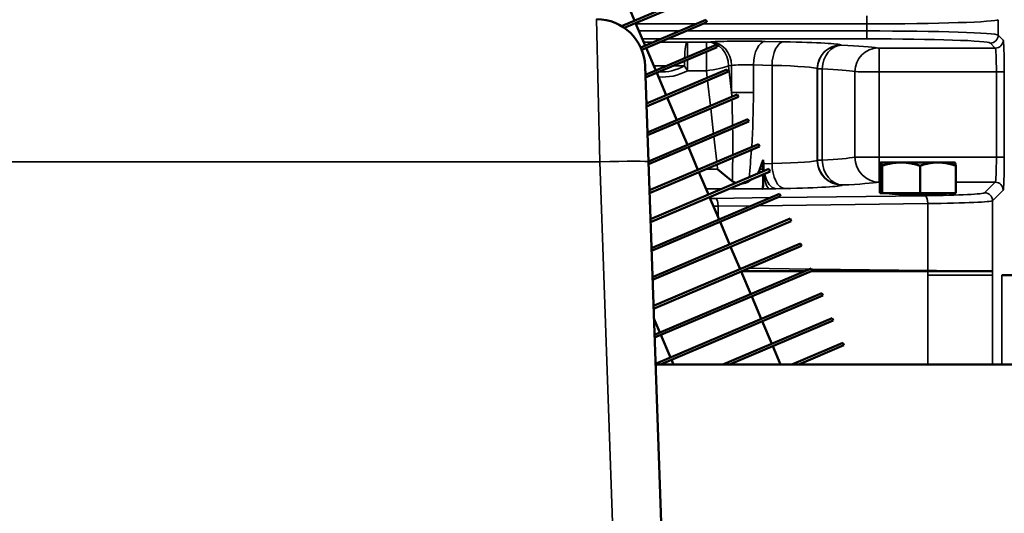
# Model space of a CAD drawing. Header units: inches. Extents: x 1 to 237, y 4 to 150.
# Tile 70 of 148: x 114.27 to 121.76, y 118.22 to 121.98. Entities that reach past the tile are written whole.
import ezdxf

# ---------------------------------------------------------------- set-up
doc = ezdxf.new("R2010")
doc.units = ezdxf.units.IN
doc.header["$LTSCALE"] = 7
doc.header["$MEASUREMENT"] = 0
for name, color, linetype, lineweight in [('Dimension (ANSI)', 7, 'Continuous', 25), ('Visible (ANSI)', 7, 'Continuous', 50), ('Visible Narrow (ANSI)', 7, 'Continuous', 35)]:
    doc.layers.add(name, color=color, linetype=linetype, lineweight=lineweight)
doc.styles.add('Dimension Text', font='tahoma.ttf')
doc.dimstyles.new('Dual Dimension', dxfattribs={"dimscale": 7, "dimtxt": 0.12, "dimasz": 0.098425, "dimexe": 0.125, "dimexo": 0.0625, "dimgap": 0.031496, "dimtad": 0, "dimtih": 1, "dimtoh": 1, "dimrnd": 1e-08, "dimzin": 4, "dimdsep": 46, "dimtxsty": 'Dimension Text', "dimcen": 0.09, "dimdle": 0.393701, "dimclrd": 256, "dimclre": 256, "dimclrt": 256, "dimadec": 0, "dimazin": 1, "dimtfac": 1, "dimtofl": 0, "dimtmove": 0, "dimatfit": 3, "dimfxl": 1, "dimtolj": 1, "dimtzin": 4, "dimlwd": -1, "dimlwe": -1, "dimarcsym": 0})

# ---------------------------------------------------------------- blocks, each defined once
blk = doc.blocks.new('*D10')
at = {"layer": 'Defpoints', "color": 0, "transparency": 16777216}
for p in [(131.3383, 137.621), (131.3383, 124.9932), (102.5867, 109.4322)]:
    blk.add_point(p, dxfattribs=at)
at = {"layer": 'Dimension (ANSI)', "transparency": 16777216}
for p, q in [((102.5867, 109.8697), (102.5867, 138.496)), ((131.3383, 125.4307), (131.3383, 138.496)), ((103.2756, 137.621), (113.0514, 137.621)), ((130.6494, 137.621), (120.8736, 137.621))]:
    blk.add_line(p, q, dxfattribs=at)
for points in [[(103.2756, 137.7358), (103.2756, 137.5062), (102.5867, 137.621)], [(130.6494, 137.7358), (130.6494, 137.5062), (131.3383, 137.621)]]:
    blk.add_solid(points, dxfattribs=at)
at = {"layer": 'Dimension (ANSI)', "transparency": 16777216, "insert": (116.9625, 137.621), "char_height": 0.84, "attachment_point": 5, "style": 'Dimension Text'}
blk.add_mtext('\\A1;{\\H3.0x;(}\\S28.75^ 730.3 mm;{\\H3.0x;)}', dxfattribs=at)

msp = doc.modelspace()

# ---------------------------------------------------------------- linework, layer by layer
at = {"layer": 'Visible (ANSI)'}
for p, q in [((118.8502, 121.9303), (119.4093, 122.1677)), ((118.8705, 121.9172), (119.4172, 122.1493)), ((118.8767, 122.1429), (118.9491, 121.9723)), ((118.9569, 121.9539), (119.0293, 121.7833)), ((118.9953, 121.7688), (119.4896, 121.9786)), ((119.0032, 121.7504), (119.4974, 121.9602)), ((119.4896, 121.9786), (119.4974, 121.9602)), ((120.9136, 121.9486), (120.9136, 121.9486)), ((121.0174, 121.9494), (121.0174, 121.9494)), ((119.0317, 121.5611), (119.5698, 121.7896)), ((119.0324, 121.5397), (119.5776, 121.7712)), ((119.0371, 121.7648), (119.1096, 121.5942)), ((119.5698, 121.7896), (119.5776, 121.7712)), ((120.0262, 121.7664), (120.0262, 121.7664)), ((121.0629, 121.8316), (121.0629, 121.8316)), ((121.3366, 121.8257), (121.3366, 121.8257)), ((121.4215, 121.8228), (121.4215, 121.8228)), ((120.0152, 121.7437), (120.0151, 121.7437)), ((119.0294, 121.6261), (119.0549, 120.8975)), ((120.3406, 121.6213), (120.3406, 121.6213)), ((119.0394, 121.3413), (119.6501, 121.6005)), ((119.0401, 121.3199), (119.6579, 121.5821)), ((119.1174, 121.5758), (119.1898, 121.4052)), ((119.6501, 121.6005), (119.6579, 121.5821)), ((120.3631, 121.6055), (120.3631, 121.6055)), ((119.047, 121.1215), (119.7303, 121.4115)), ((119.0478, 121.1), (119.7381, 121.3931)), ((119.7303, 121.4115), (119.7381, 121.3931)), ((119.1976, 121.3868), (119.2701, 121.2161)), ((119.0547, 120.9016), (119.8106, 121.2224)), ((119.0555, 120.8802), (119.8184, 121.204)), ((119.2779, 121.1977), (119.3503, 121.0271)), ((119.8106, 121.2224), (119.8184, 121.204)), ((119.0624, 120.6818), (119.8908, 121.0334)), ((119.0631, 120.6604), (119.8986, 121.015)), ((119.8908, 121.0334), (119.8986, 121.015)), ((119.3581, 121.0087), (119.4306, 120.838)), ((119.0549, 120.8975), (119.1531, 118.0844)), ((119.928, 120.9124), (119.9025, 120.8432)), ((119.9282, 120.884), (119.928, 120.9124)), ((119.928, 120.9124), (119.928, 120.8432)), ((119.9282, 120.8839), (119.9282, 120.8839)), ((120.8139, 120.6638), (120.8139, 120.8688)), ((120.822, 120.8939), (120.8216, 120.8936)), ((120.8224, 120.8939), (120.822, 120.8939)), ((120.9754, 120.8939), (120.8224, 120.8939)), ((120.8308, 120.66), (120.8308, 120.8688)), ((121.256, 120.8939), (120.9754, 120.8939)), ((121.1199, 120.66), (121.1199, 120.8688)), ((121.384, 120.8939), (121.256, 120.8939)), ((121.384, 120.8939), (121.3844, 120.8936)), ((121.3921, 120.66), (121.3921, 120.8688)), ((119.0701, 120.4619), (119.971, 120.8444)), ((119.0708, 120.4405), (119.9789, 120.826)), ((119.4384, 120.8196), (119.5108, 120.649)), ((119.971, 120.8444), (119.9789, 120.826)), ((120.4098, 120.7969), (120.4098, 120.7969)), ((120.0434, 120.7217), (120.0433, 120.7217)), ((120.4226, 120.7791), (120.4225, 120.7791)), ((120.525, 120.7225), (120.525, 120.7225)), ((119.0777, 120.2421), (120.0513, 120.6553)), ((119.9232, 120.6932), (119.9229, 120.6929)), ((120.0513, 120.6553), (120.0591, 120.6369)), ((120.0619, 120.7051), (120.0619, 120.705)), ((120.8196, 120.66), (120.8139, 120.6638)), ((120.8224, 120.66), (120.8196, 120.66)), ((120.8308, 120.66), (120.8224, 120.66)), ((120.9754, 120.66), (120.8308, 120.66)), ((120.8637, 120.66), (120.8637, 120.66)), ((121.1199, 120.66), (120.9754, 120.66)), ((121.256, 120.66), (121.1199, 120.66)), ((121.3921, 120.66), (121.256, 120.66)), ((121.3035, 120.66), (121.3035, 120.66)), ((119.0785, 120.2207), (120.0591, 120.6369)), ((119.5186, 120.6306), (119.591, 120.46)), ((121.3192, 120.5831), (121.3192, 120.5831)), ((121.4234, 120.5857), (121.4234, 120.5857)), ((121.5447, 120.5902), (121.5447, 120.5901)), ((121.6699, 120.6158), (121.6699, 120.6158)), ((119.0854, 120.0222), (120.1315, 120.4663)), ((119.0862, 120.0008), (120.1394, 120.4479)), ((119.5989, 120.4415), (119.6713, 120.2709)), ((120.1315, 120.4663), (120.1394, 120.4479)), ((119.0931, 119.8024), (120.2118, 120.2772)), ((120.2118, 120.2772), (120.2196, 120.2588)), ((119.0938, 119.781), (120.2196, 120.2588)), ((119.6791, 120.2525), (119.7515, 120.0819)), ((119.1008, 119.5825), (120.292, 120.0882)), ((119.1015, 119.5611), (120.2998, 120.0698)), ((119.7593, 120.0635), (119.8318, 119.8928)), ((119.7681, 120.0672), (120.2425, 120.0672)), ((120.292, 120.0882), (120.2998, 120.0698)), ((120.2937, 120.0672), (121.0052, 120.0672)), ((121.1782, 120.0672), (121.0052, 120.0672)), ((121.4227, 120.0672), (121.1782, 120.0672)), ((121.6713, 120.0672), (121.4227, 120.0672)), ((121.7423, 120.0362), (121.9389, 120.0362)), ((119.1084, 119.3627), (120.3723, 119.8991)), ((120.3723, 119.8991), (120.3801, 119.8807)), ((119.1457, 119.3568), (120.3801, 119.8807)), ((119.8396, 119.8744), (119.912, 119.7038)), ((119.0965, 119.7056), (119.1414, 119.5998)), ((119.6201, 119.3568), (120.4525, 119.7101)), ((119.6713, 119.3568), (120.4603, 119.6917)), ((119.9198, 119.6854), (119.9923, 119.5147)), ((120.4525, 119.7101), (120.4603, 119.6917)), ((119.1492, 119.5814), (119.2216, 119.4107)), ((120.1457, 119.3568), (120.5328, 119.5211)), ((120.5328, 119.5211), (120.5406, 119.5027)), ((120.0001, 119.4963), (120.0593, 119.3568)), ((120.1969, 119.3568), (120.5406, 119.5027)), ((119.2295, 119.3923), (119.2445, 119.3568)), ((121.9883, 119.3568), (119.1087, 119.3568))]:
    msp.add_line(p, q, dxfattribs=at)
for centre, radius, start, end in [((118.6596, 121.6132), 0.37, 2, 90), ((120.879, 120.63), 0.03, 72.58517, 90), ((121.327, 120.63), 0.03, 90, 107.41483)]:
    msp.add_arc(centre, radius, start, end, dxfattribs=at)
for centre, major_axis, ratio, start_param, end_param in [((119.5804, 120.8827), (0.2112, -0.1887), 0.104454, 4.805433, 5.357897), ((119.5806, 120.8827), (0.3291, 0), 0.57735, 5.871035, 6.073746), ((119.9212, 120.8827), (-0.0014, 0.19), 0.034919, 3.17624, 4.286495), ((119.9212, 120.8827), (-0.0014, 0.19), 0.034919, 4.409262, 4.50269), ((119.5806, 120.8827), (0.3291, 0), 0.57735, 5.508384, 5.638536)]:
    msp.add_ellipse(centre, major_axis=major_axis, ratio=ratio, start_param=start_param, end_param=end_param, dxfattribs=at)
for points, knots in [([(119.9283, 120.8262), (119.9283, 120.8269), (119.9283, 120.8276), (119.9284, 120.8358), (119.9284, 120.8433), (119.9284, 120.8581), (119.9283, 120.8653), (119.9283, 120.8761), (119.9282, 120.8796), (119.9282, 120.8835), (119.9282, 120.8837), (119.9282, 120.8838)], [0.7596382, 0.7596382, 0.7596382, 0.7596382, 0.7702724, 0.7702724, 0.8815254, 0.8815254, 0.9851622, 0.9851622, 1.0369738, 1.0369738, 1.0396713, 1.0396713, 1.0396713, 1.0396713]), ([(119.9232, 120.6932), (119.9239, 120.6939), (119.9245, 120.6974), (119.9256, 120.7094), (119.9261, 120.718), (119.9273, 120.7468), (119.9277, 120.7673), (119.9281, 120.7887), (119.9281, 120.7965), (119.9282, 120.8045)], [0, 0, 0, 0, 0.1417133, 0.1417133, 0.2831201, 0.2831201, 0.5208848, 0.5208848, 0.6475301, 0.6475301, 0.6475301, 0.6475301]), ([(119.6917, 120.7516), (119.6976, 120.7471), (119.7043, 120.7435), (119.7147, 120.7398), (119.7176, 120.7389), (119.7206, 120.7381)], [-0.4936209, -0.4936209, -0.4936209, -0.4936209, -0.3665363, -0.3665363, -0.3180019, -0.3180019, -0.3180019, -0.3180019]), ([(119.7633, 120.7345), (119.7645, 120.7345), (119.7658, 120.7346), (119.7756, 120.7356), (119.7839, 120.7372), (119.8004, 120.7421), (119.8085, 120.7455), (119.8158, 120.7498)], [-0.1481342, -0.1481342, -0.1481342, -0.1481342, -0.1383824, -0.1383824, -0.0724001, -0.0724001, 0, 0, 0, 0]), ([(121.318, 120.6586), (121.318, 120.6586), (121.318, 120.6586), (121.3171, 120.6583), (121.3159, 120.6581), (121.3119, 120.6574), (121.308, 120.6569), (121.2977, 120.6559), (121.2913, 120.6555), (121.2792, 120.6548), (121.2729, 120.6545), (121.259, 120.6539), (121.2513, 120.6536), (121.2387, 120.6533), (121.2326, 120.6531), (121.22, 120.6528), (121.2135, 120.6526), (121.1924, 120.6522), (121.175, 120.6519), (121.1389, 120.6516), (121.1202, 120.6515), (121.103, 120.6515), (121.0858, 120.6515), (121.0671, 120.6516), (121.031, 120.6519), (121.0136, 120.6522), (120.9925, 120.6526), (120.9859, 120.6528), (120.9734, 120.6531), (120.9673, 120.6533), (120.9547, 120.6536), (120.947, 120.6539), (120.9331, 120.6545), (120.9268, 120.6548), (120.9147, 120.6555), (120.9083, 120.6559), (120.898, 120.6569), (120.8941, 120.6574), (120.8901, 120.6581), (120.8889, 120.6583), (120.888, 120.6586), (120.888, 120.6586), (120.888, 120.6586)], [-0.77775, -0.77775, -0.77775, -0.77775, -0.77745, -0.77745, -0.720929, -0.720929, -0.621023, -0.621023, -0.521117, -0.521117, -0.445675, -0.445675, -0.370233, -0.370233, -0.316371, -0.316371, -0.262509, -0.262509, -0.131254, -0.131254, 0, 0, 0, 0.131254, 0.131254, 0.262509, 0.262509, 0.316371, 0.316371, 0.370233, 0.370233, 0.445675, 0.445675, 0.521117, 0.521117, 0.621023, 0.621023, 0.720929, 0.720929, 0.77745, 0.77745, 0.77775, 0.77775, 0.77775, 0.77775])]:
    msp.add_open_spline(points, degree=3, knots=knots, dxfattribs=at)
for points, weights in [([(120.8224, 120.8939), (120.8185, 120.8939), (120.8139, 120.8688)], [1, 1.0379548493, 1]), ([(120.8308, 120.8688), (120.8263, 120.8939), (120.8224, 120.8939)], [1, 1.0379548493, 1]), ([(120.9754, 120.8939), (120.9083, 120.8939), (120.8308, 120.8688)], [1, 1.0379548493, 1]), ([(121.1199, 120.8688), (121.0425, 120.8939), (120.9754, 120.8939)], [1, 1.0379548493, 1]), ([(121.256, 120.8939), (121.1928, 120.8939), (121.1199, 120.8688)], [1, 1.0379548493, 1]), ([(121.3921, 120.8688), (121.3191, 120.8939), (121.256, 120.8939)], [1, 1.0379548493, 1]), ([(121.3844, 120.8936), (121.388, 120.8916), (121.3921, 120.8688)], [1.0064710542, 1.0343832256, 1])]:
    msp.add_rational_spline(points, weights, degree=2, dxfattribs=at)
at = {"layer": 'Visible Narrow (ANSI)'}
for p, q in [((120.7148, 122.0079), (120.7148, 121.9479)), ((118.6851, 120.8975), (118.6596, 121.9832)), ((118.9594, 121.9479), (119.4172, 121.9479)), ((119.4684, 121.9479), (120.7148, 121.9479)), ((120.7148, 121.9479), (120.7148, 121.8939)), ((121.7142, 121.8622), (121.7142, 121.9796)), ((119.29, 121.8939), (118.9824, 121.8939)), ((120.7148, 121.8939), (119.3412, 121.8939)), ((120.7148, 121.8339), (120.7148, 121.8939)), ((121.7524, 121.8239), (121.7142, 121.8622)), ((119.0078, 121.8339), (119.1488, 121.8339)), ((119.1999, 121.8339), (120.7148, 121.8339)), ((119.4958, 121.809), (119.3519, 121.809)), ((119.3519, 121.6971), (119.3519, 121.809)), ((119.4958, 121.7581), (119.4958, 121.809)), ((119.5278, 121.8107), (119.5048, 121.8092)), ((120.0841, 121.812), (119.9427, 121.8149)), ((120.5198, 121.7855), (120.5185, 121.7868)), ((121.6925, 121.764), (120.8099, 121.764)), ((120.8099, 121.5841), (120.8099, 121.764)), ((121.6542, 121.8023), (121.6925, 121.764)), ((119.4958, 121.5917), (119.4958, 121.7364)), ((119.3519, 121.5917), (119.3519, 121.6753)), ((119.6434, 121.621), (119.6434, 121.621)), ((119.6637, 121.6293), (119.6867, 121.6308)), ((119.6867, 121.4259), (119.6637, 121.6293)), ((119.6867, 121.6308), (119.6867, 121.4259)), ((119.8527, 121.635), (119.9941, 121.6321)), ((119.8527, 121.4259), (119.8527, 121.635)), ((119.9941, 121.6321), (119.9941, 120.8853)), ((119.3519, 121.5917), (119.4958, 121.5917)), ((119.4958, 121.5917), (119.5019, 121.5376)), ((120.3387, 121.6069), (120.3399, 121.6056)), ((120.3387, 121.6069), (120.3387, 120.9109)), ((120.3399, 121.6056), (120.3399, 120.9121)), ((120.3764, 120.9121), (120.3764, 121.6055)), ((120.625, 121.5844), (120.625, 120.9333)), ((120.8099, 121.5841), (121.7006, 121.5841)), ((120.8099, 120.9333), (120.8099, 121.5841)), ((121.7006, 121.5841), (121.7605, 121.5841)), ((121.7006, 121.5841), (121.7006, 120.9333)), ((121.7605, 120.9333), (121.7605, 121.5841)), ((119.5042, 121.5169), (119.5259, 121.3247)), ((119.8527, 121.4259), (119.6867, 121.4259)), ((119.5283, 121.304), (119.55, 121.1118)), ((119.5523, 121.0911), (119.5741, 120.899)), ((118.6851, 120.8975), (112.5888, 120.8975)), ((118.7833, 118.0844), (118.6851, 120.8975)), ((119.5764, 120.8782), (119.5804, 120.8432)), ((119.9941, 120.8853), (119.9282, 120.884)), ((120.3399, 120.9121), (120.3387, 120.9109)), ((120.3764, 120.9121), (120.3399, 120.9121)), ((120.8099, 120.9333), (120.625, 120.9333)), ((121.7006, 120.9333), (120.8099, 120.9333)), ((120.8099, 120.9333), (120.8099, 120.7435)), ((121.7006, 120.9333), (121.7605, 120.9333)), ((119.4283, 120.8432), (119.4428, 120.8432)), ((119.494, 120.8432), (119.5804, 120.8432)), ((119.928, 120.8432), (119.9025, 120.8432)), ((120.5285, 120.721), (120.5298, 120.7222)), ((120.8099, 120.7435), (120.8139, 120.7435)), ((121.3921, 120.7435), (121.6921, 120.7435)), ((121.6921, 120.7435), (121.6114, 120.6627)), ((119.4922, 120.6929), (119.6141, 120.6929)), ((119.6653, 120.6929), (119.9229, 120.6929)), ((120.0232, 120.6941), (120.0891, 120.6955)), ((121.1578, 120.6409), (120.0349, 120.6266)), ((121.6713, 120.6027), (121.7521, 120.6835)), ((119.9821, 120.6259), (119.5641, 120.6206)), ((119.8886, 120.5645), (121.1783, 120.5809)), ((121.1783, 120.5809), (121.1783, 120.0715)), ((121.6713, 120.0672), (121.6713, 120.6027)), ((119.5846, 120.5607), (119.8358, 120.5639)), ((119.5846, 120.475), (119.5846, 120.5607)), ((119.7692, 120.0894), (119.7482, 120.0896)), ((120.2795, 120.0829), (119.8189, 120.0887)), ((121.1783, 120.0715), (120.2944, 120.0827)), ((121.1783, 120.0362), (121.1783, 120.0672)), ((121.6713, 120.0672), (121.6714, 120.0672)), ((121.6714, 120.0362), (121.6714, 120.0672)), ((121.6714, 120.0362), (121.1783, 120.0362)), ((121.1783, 120.0362), (121.1783, 119.3568)), ((121.6714, 119.3568), (121.6714, 120.0362)), ((121.7423, 120.0362), (121.7423, 119.3568))]:
    msp.add_line(p, q, dxfattribs=at)
for centre, major_axis, ratio, start_param, end_param in [((120.7148, 121.9807), (1, 0), 0.032826, 4.712389, 6.248279), ((120.7148, 121.8611), (-1, 0), 0.032826, 3.176499, 4.712389), ((121.6542, 121.8622), (-0.0424, -0.0424), 0.998783, 0.786007, 2.355586), ((119.1655, 121.7507), (-1.68, 0), 0.034921, 4.756895, 4.800097), ((119.1655, 121.7507), (-1.68, 0), 0.034921, 4.604249, 4.726339), ((119.3468, 121.6292), (0.0007, 0.18), 0.107929, 0.035112, 1.242827), ((119.3365, 121.8109), (0.0515, -0.0006), 0.034756, 4.915028, 5.017137), ((119.496, 121.8094), (-0.0101, 0), 0.03521, 1.5514, 2.645088), ((119.5048, 121.6293), (-0.0118, 0.1796), 0.882528, 4.654492, 6.208904), ((119.7927, 121.8058), (-0.3, 0), 0.034921, 4.18879, 5.794493), ((119.5278, 121.6308), (-0.0118, 0.1796), 0.882528, 4.654492, 6.208904), ((119.531, 121.6316), (0.01, -0.1797), 0.847676, 2.419454, 2.424414), ((119.9427, 121.635), (0.0036, 0.18), 0.499924, 0.040307, 1.580875), ((120.0841, 121.6321), (0.0036, 0.18), 0.499924, 0.040307, 1.580875), ((119.6491, 121.7857), (-0.87, 0), 0.034921, 3.176499, 4.18879), ((120.5185, 121.6069), (0.1273, 0.1273), 0.998783, 0.786007, 2.355586), ((120.5198, 121.6056), (0.1273, 0.1273), 0.998783, 0.786007, 2.355586), ((120.5217, 121.6055), (0.0086, 0.1798), 0.806952, 0.059124, 1.609322), ((120.5298, 121.7855), (-0.01, 0), 0.034921, 0.034907, 0.63128), ((119.1655, 121.7507), (-1.68, 0), 0.034921, 3.374461, 3.772872), ((120.8002, 121.5844), (0.0262, 0.1781), 0.972447, 0.150269, 1.713012), ((120.7148, 121.8011), (0.94, 0), 0.034921, 0.034907, 1.570796), ((120.8099, 121.7643), (-0.01, 0), 0.034921, 0.232868, 1.570796), ((121.6925, 121.8239), (0.0424, 0.0424), 0.998783, 3.9276, 5.497178), ((121.6922, 121.5841), (0, -0.18), 0.046561, 1.570796, 3.106686), ((121.7522, 121.5841), (0, 0.24), 0.034921, 4.712389, 6.248279), ((119.3468, 121.6292), (-0.0007, -0.18), 0.107929, 4.023059, 4.192506), ((119.1655, 121.5708), (1.5, 0), 0.039111, 1.552679, 1.61806), ((119.1655, 129.5335), (0, -7.9508), 0.18866, 6.264206, 6.391326), ((119.1655, 121.5708), (1.5, 0), 0.039111, 1.462656, 1.518642), ((119.3468, 121.6292), (0.0007, 0.18), 0.107929, 1.369761, 1.571205), ((119.3544, 121.6294), (0.0896, -0.1388), 0.138496, 4.62485, 4.896898), ((119.496, 121.6295), (0.1889, 0.0202), 0.197646, 4.690252, 5.78394), ((119.7927, 121.6259), (0.12, 0), 0.087302, 1.047198, 2.6529), ((119.6491, 121.6058), (0.69, 0), 0.044031, 0.034907, 1.047198), ((119.1655, 129.494), (0, -7.9508), 0.212557, 6.262478, 6.393711), ((120.5298, 121.6057), (0.19, 0), 0.001838, 3.176499, 3.772872), ((119.1655, 121.5708), (1.5, 0), 0.039111, 0.232868, 0.63128), ((120.8099, 121.5844), (0.19, 0), 0.001838, 3.374461, 4.712389), ((119.5241, 121.3809), (0.0499, -1.2972), 0.12661, 1.575641, 1.600598), ((119.5841, 121.3809), (-0.0095, -1.3253), 0.202572, 1.289787, 1.606187), ((119.5241, 121.3809), (0.0499, -1.2972), 0.12661, 1.404996, 1.559158), ((119.5241, 121.3809), (0.0499, -1.2972), 0.12661, 1.227692, 1.38812), ((119.5841, 121.3809), (-0.0095, -1.3253), 0.202572, 1.101536, 1.272166), ((118.6851, 120.8845), (0.3698, 0.0129), 0.034878, 0, 1.569578), ((119.5241, 121.3809), (0.0499, -1.2972), 0.12661, 1.059375, 1.209819), ((120.0232, 120.884), (0.0038, -0.19), 0.499924, 4.703159, 4.99987), ((119.974, 120.8833), (0.0016, -0.19), 0.24069, 4.707502, 5.009892), ((119.6491, 120.9119), (-0.69, 0), 0.044537, 2.094395, 3.106686), ((120.0891, 120.8853), (0.0038, -0.19), 0.499924, 4.70231, 6.242878), ((120.5285, 120.9109), (0.1344, -0.1344), 0.998783, 3.9276, 5.497178), ((120.5298, 120.9121), (-0.1344, 0.1344), 0.998783, 0.786007, 2.355586), ((119.1655, 120.947), (-1.5, 0), 0.039344, 2.510313, 2.908724), ((120.5298, 120.9121), (0.0091, -0.1898), 0.806952, 4.673863, 6.224061), ((120.8099, 120.9333), (0.0277, -0.188), 0.972447, 4.570174, 6.132916), ((121.6918, 120.9333), (0, -0.19), 0.045948, 0.034907, 1.570796), ((121.7518, 120.9333), (0, 0.25), 0.034921, 3.176499, 4.712389), ((119.5768, 121.3612), (0.0095, -1.2758), 0.210425, 1.15929, 1.159322), ((119.974, 120.8833), (0.0016, -0.19), 0.24069, 5.127179, 6.247221), ((120.0232, 120.884), (0.0038, -0.19), 0.499924, 5.112319, 6.242878), ((119.5841, 121.3809), (-0.0095, -1.3253), 0.202572, 1.075901, 1.082122), ((119.6491, 120.7221), (0.88, 0), 0.034921, 5.235988, 6.248279), ((119.1655, 120.7571), (1.69, 0), 0.034921, 5.651906, 6.050317), ((121.6921, 120.6835), (-0.0424, 0.0424), 0.998783, 3.9276, 5.497178), ((119.9282, 120.6999), (0.1901, 0), 0.034899, 4.686256, 4.955493), ((119.9528, 120.6977), (-0.1503, -0.0007), 0.029614, 1.712101, 2.058617), ((120.9218, 120.6635), (-0.69, 0), 0.034921, 1.919862, 3.106686), ((121.1578, 120.5809), (-0.0008, 0.06), 0.341996, 4.708042, 6.246038), ((121.6114, 120.6027), (-0.0424, 0.0424), 0.998783, 3.9276, 5.497178), ((119.3281, 120.6433), (-0.69, 0), 0.034921, 1.857184, 1.919862), ((119.5641, 120.5607), (-0.0008, 0.06), 0.341996, 4.708042, 6.246038), ((120.9218, 120.6036), (0.75, 0), 0.032127, 5.061455, 6.248279), ((119.3281, 120.5833), (0.75, 0), 0.032127, 5.010569, 5.061455), ((121.1373, 120.0715), (-0.0015, -0.12), 0.341996, 1.5393, 1.575143), ((120.9218, 120.0508), (-0.75, 0), 0.029333, 3.98099, 4.363323)]:
    msp.add_ellipse(centre, major_axis=major_axis, ratio=ratio, start_param=start_param, end_param=end_param, dxfattribs=at)

# ---------------------------------------------------------------- dimensions: what is measured, and where the dimension line sits
at = {"layer": 'Dimension (ANSI)'}
dim = msp.add_linear_dim(base=(131.3383, 137.621), p1=(102.5867, 109.4322), p2=(131.3383, 124.9932), angle=180, text='{\\H3.0x;(}\\S<>^ 730.3 mm;{\\H3.0x;)}', dimstyle='Dual Dimension', override={"dimgap": 0.031496, "dimtih": 0, "dimtoh": 0, "dimdec": 2, "dimpost": '\\X', "dimtol": 0, "dimlim": 0, "dimtp": 0, "dimtm": 0, "dimtdec": 2, "dimatfit": 1}, dxfattribs=at)
dim.commit()
dim.dimension.update_dxf_attribs({"geometry": '*D10', "text_midpoint": (116.9625, 137.621), "dimtype": 160})

doc.saveas('drawing.dxf')
